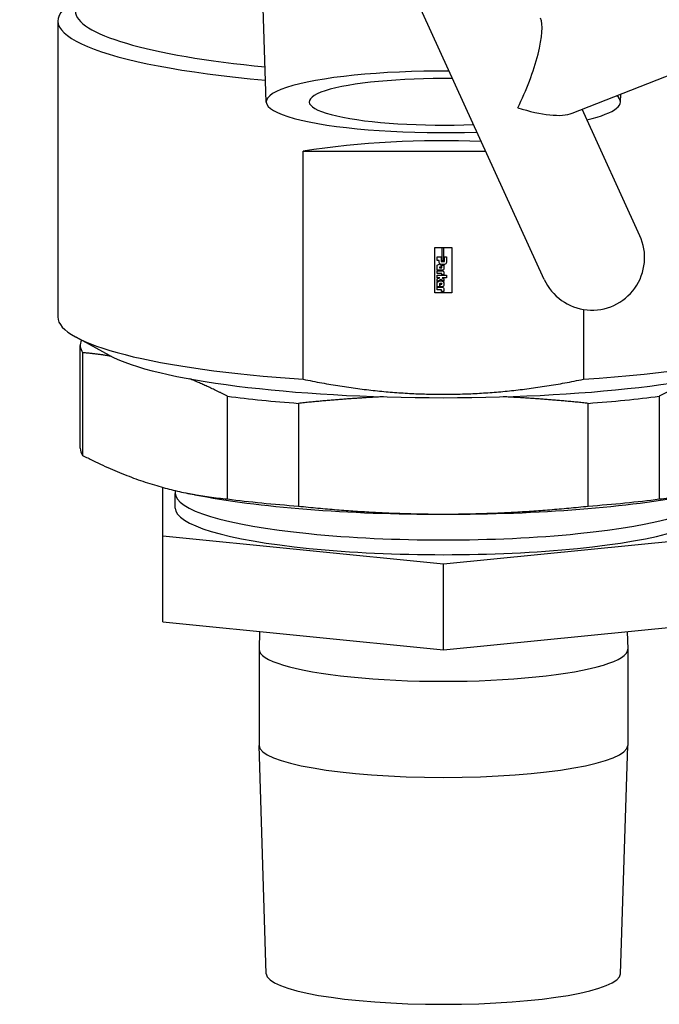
# Model space of a CAD drawing. Header units: inches. Extents: x 36 to 1719, y -84 to 1122.
# Tile 89 of 256: x 645.1 to 647.38, y 300.59 to 304.1. Entities that reach past the tile are written whole.
import ezdxf

# ---------------------------------------------------------------- set-up
doc = ezdxf.new("R2010")
doc.units = ezdxf.units.IN
doc.header["$LTSCALE"] = 48
doc.header["$MEASUREMENT"] = 0
doc.layers.add('Visible (ANSI)', color=7, linetype='Continuous', lineweight=30)

msp = doc.modelspace()

# ---------------------------------------------------------------- linework, layer by layer
at = {"layer": 'Visible (ANSI)'}
for p, q in [((645.9799, 303.80316), (645.95409, 304.61667)), ((646.9711, 303.17083), (646.39563, 304.43178)), ((647.07062, 303.76289), (648.14919, 304.18705)), ((645.23658, 304.09258), (645.23658, 303.03711)), ((647.24325, 303.80316), (647.24414, 303.83113)), ((647.31225, 303.32652), (647.10664, 303.77705)), ((646.11192, 303.62786), (646.76253, 303.62786)), ((646.11192, 302.81467), (646.11192, 303.62786)), ((646.58147, 303.28422), (646.64169, 303.28422)), ((646.58147, 303.28422), (646.58147, 303.28405)), ((646.58147, 303.12245), (646.58147, 303.28405)), ((646.58147, 303.28405), (646.60579, 303.28405)), ((646.58968, 303.23764), (646.58968, 303.25095)), ((646.58968, 303.25095), (646.60342, 303.25095)), ((646.60342, 303.25095), (646.60342, 303.23461)), ((646.60579, 303.28414), (646.613, 303.28414)), ((646.60579, 303.28414), (646.60579, 303.28405)), ((646.60579, 303.28405), (646.60579, 303.2368)), ((646.613, 303.28414), (646.613, 303.28405)), ((646.613, 303.23668), (646.613, 303.28405)), ((646.613, 303.28405), (646.64169, 303.28405)), ((646.61541, 303.25095), (646.62267, 303.25105)), ((646.61541, 303.23461), (646.61541, 303.25095)), ((646.62267, 303.25105), (646.62267, 303.23066)), ((646.64169, 303.28422), (646.64169, 303.28405)), ((646.64169, 303.28405), (646.64169, 303.12246)), ((646.59611, 303.23769), (646.58968, 303.23773)), ((646.59611, 303.23761), (646.58968, 303.23764)), ((646.58968, 303.22088), (646.59202, 303.22317)), ((646.58968, 303.2032), (646.58968, 303.22088)), ((646.59202, 303.22317), (646.596, 303.22448)), ((646.596, 303.22448), (646.59893, 303.22413)), ((646.59626, 303.23401), (646.59611, 303.23769)), ((646.59611, 303.23769), (646.59611, 303.23761)), ((646.59626, 303.23392), (646.59611, 303.23761)), ((646.5964, 303.23063), (646.59626, 303.23401)), ((646.5964, 303.23055), (646.59626, 303.23392)), ((646.59737, 303.22873), (646.5964, 303.23063)), ((646.5964, 303.23063), (646.5964, 303.23055)), ((646.59737, 303.22864), (646.5964, 303.23055)), ((646.59878, 303.22635), (646.59737, 303.22873)), ((646.59737, 303.22873), (646.59737, 303.22864)), ((646.59878, 303.22627), (646.59737, 303.22864)), ((646.60172, 303.22479), (646.59878, 303.22635)), ((646.59878, 303.22635), (646.59878, 303.22627)), ((646.60172, 303.2247), (646.59878, 303.22627)), ((646.59893, 303.22413), (646.60183, 303.22266)), ((646.60554, 303.22366), (646.60172, 303.22479)), ((646.60172, 303.22479), (646.60172, 303.2247)), ((646.60554, 303.22358), (646.60172, 303.2247)), ((646.60183, 303.22266), (646.60321, 303.2206)), ((646.60321, 303.2206), (646.60321, 303.21374)), ((646.60342, 303.23461), (646.61541, 303.23461)), ((646.60833, 303.22351), (646.60554, 303.22366)), ((646.60554, 303.22366), (646.60554, 303.22358)), ((646.60833, 303.22342), (646.60554, 303.22358)), ((646.60567, 303.22085), (646.61323, 303.22105)), ((646.60567, 303.21171), (646.60567, 303.22085)), ((646.613, 303.23677), (646.60579, 303.23688)), ((646.60579, 303.2368), (646.613, 303.23668)), ((646.61201, 303.22338), (646.60833, 303.22351)), ((646.60833, 303.22351), (646.60833, 303.22342)), ((646.61201, 303.2233), (646.60833, 303.22342)), ((646.6155, 303.22392), (646.61201, 303.22338)), ((646.6155, 303.22383), (646.61201, 303.2233)), ((646.61201, 303.22338), (646.61201, 303.2233)), ((646.61323, 303.22105), (646.61323, 303.20663)), ((646.61829, 303.22492), (646.6155, 303.22392)), ((646.61829, 303.22483), (646.6155, 303.22383)), ((646.6155, 303.22392), (646.6155, 303.22383)), ((646.62044, 303.22667), (646.61829, 303.22492)), ((646.62044, 303.22658), (646.61829, 303.22483)), ((646.61829, 303.22492), (646.61829, 303.22483)), ((646.62267, 303.23075), (646.62044, 303.22667)), ((646.62267, 303.23066), (646.62044, 303.22658)), ((646.62044, 303.22667), (646.62044, 303.22658)), ((646.60699, 303.20328), (646.58968, 303.20328)), ((646.60699, 303.2032), (646.58968, 303.2032)), ((646.58968, 303.20079), (646.60822, 303.20082)), ((646.58969, 303.1917), (646.58968, 303.20079)), ((646.58968, 303.18538), (646.623, 303.18538)), ((646.58968, 303.17666), (646.58968, 303.18538)), ((646.60565, 303.19181), (646.58969, 303.19179)), ((646.58969, 303.19179), (646.58969, 303.1917)), ((646.60565, 303.19172), (646.58969, 303.1917)), ((646.60321, 303.21382), (646.59738, 303.21391)), ((646.59738, 303.21391), (646.59738, 303.21383)), ((646.60321, 303.21374), (646.59738, 303.21383)), ((646.59738, 303.21383), (646.59748, 303.21165)), ((646.59748, 303.21165), (646.60567, 303.21171)), ((646.60565, 303.19181), (646.60565, 303.19172)), ((646.60565, 303.18698), (646.60565, 303.19172)), ((646.61327, 303.18719), (646.60565, 303.18706)), ((646.61327, 303.18711), (646.60565, 303.18698)), ((646.61008, 303.20338), (646.60699, 303.20328)), ((646.61008, 303.20329), (646.60699, 303.2032)), ((646.60699, 303.20328), (646.60699, 303.2032)), ((646.60822, 303.20082), (646.61115, 303.19976)), ((646.61201, 303.20463), (646.61008, 303.20338)), ((646.61201, 303.20454), (646.61008, 303.20329)), ((646.61008, 303.20338), (646.61008, 303.20329)), ((646.61115, 303.19976), (646.61327, 303.19749)), ((646.61323, 303.20672), (646.61201, 303.20463)), ((646.61323, 303.20663), (646.61201, 303.20454)), ((646.61201, 303.20463), (646.61201, 303.20454)), ((646.61327, 303.19749), (646.61327, 303.18711)), ((646.623, 303.18538), (646.623, 303.17659)), ((646.59844, 303.17674), (646.58968, 303.17674)), ((646.59844, 303.17666), (646.58968, 303.17666)), ((646.58968, 303.16041), (646.59559, 303.16385)), ((646.58968, 303.14456), (646.58968, 303.16041)), ((646.59778, 303.14465), (646.58968, 303.14465)), ((646.59778, 303.14456), (646.58968, 303.14456)), ((646.5897, 303.17319), (646.59829, 303.17591)), ((646.5897, 303.163), (646.5897, 303.17319)), ((646.60295, 303.17005), (646.5897, 303.16308)), ((646.60295, 303.16996), (646.5897, 303.163)), ((646.59559, 303.16385), (646.59997, 303.16538)), ((646.59856, 303.15557), (646.59778, 303.15437)), ((646.59856, 303.15548), (646.59778, 303.15428)), ((646.59778, 303.15437), (646.59778, 303.15428)), ((646.59778, 303.15428), (646.59778, 303.14456)), ((646.59829, 303.17591), (646.59844, 303.17666)), ((646.59844, 303.17674), (646.59844, 303.17666)), ((646.6063, 303.15557), (646.59856, 303.15557)), ((646.59856, 303.15557), (646.59856, 303.15548)), ((646.6063, 303.15548), (646.59856, 303.15548)), ((646.59975, 303.1446), (646.59982, 303.15331)), ((646.60651, 303.14462), (646.59975, 303.14468)), ((646.60651, 303.14453), (646.59975, 303.1446)), ((646.59982, 303.15331), (646.59982, 303.15317)), ((646.59982, 303.15317), (646.6063, 303.15316)), ((646.59997, 303.16538), (646.60456, 303.16533)), ((646.61307, 303.16364), (646.60295, 303.17005)), ((646.60295, 303.17005), (646.60295, 303.16996)), ((646.61307, 303.16355), (646.60295, 303.16996)), ((646.60456, 303.16533), (646.60907, 303.16318)), ((646.6063, 303.15557), (646.6063, 303.15548)), ((646.6063, 303.15316), (646.6063, 303.15548)), ((646.60978, 303.1449), (646.60651, 303.14462)), ((646.60978, 303.14481), (646.60651, 303.14453)), ((646.60651, 303.14462), (646.60651, 303.14453)), ((646.60709, 303.17662), (646.60668, 303.17621)), ((646.60709, 303.17653), (646.60668, 303.17612)), ((646.60668, 303.17621), (646.60668, 303.17612)), ((646.60668, 303.17612), (646.61307, 303.17267)), ((646.623, 303.17667), (646.60709, 303.17662)), ((646.60709, 303.17662), (646.60709, 303.17653)), ((646.623, 303.17659), (646.60709, 303.17653)), ((646.60907, 303.16318), (646.61305, 303.15894)), ((646.61175, 303.14668), (646.60978, 303.1449)), ((646.61175, 303.14659), (646.60978, 303.14481)), ((646.60978, 303.1449), (646.60978, 303.14481)), ((646.61305, 303.14928), (646.61175, 303.14668)), ((646.61305, 303.14919), (646.61175, 303.14659)), ((646.61175, 303.14668), (646.61175, 303.14659)), ((646.61305, 303.15894), (646.61305, 303.14919)), ((646.61307, 303.17267), (646.61307, 303.16355)), ((646.64169, 303.12246), (646.58147, 303.12245)), ((646.58968, 303.14266), (646.60905, 303.14266)), ((646.58968, 303.13347), (646.58968, 303.14266)), ((646.60481, 303.13373), (646.58968, 303.13355)), ((646.60481, 303.13364), (646.58968, 303.13347)), ((646.60503, 303.12786), (646.60481, 303.13373)), ((646.60481, 303.13373), (646.60481, 303.13364)), ((646.60503, 303.12777), (646.60481, 303.13364)), ((646.61306, 303.12768), (646.60503, 303.12786)), ((646.60503, 303.12786), (646.60503, 303.12777)), ((646.61306, 303.12759), (646.60503, 303.12777)), ((646.60905, 303.14266), (646.61198, 303.14118)), ((646.61198, 303.14118), (646.61302, 303.13875)), ((646.61302, 303.13875), (646.61306, 303.12759)), ((647.11124, 303.06366), (647.11124, 302.81467)), ((645.4213, 302.89975), (645.30227, 302.96419)), ((645.31658, 302.56866), (645.31658, 302.93504)), ((645.32488, 302.90962), (645.32488, 302.54324)), ((645.84147, 302.38787), (645.84147, 302.75425)), ((646.09499, 302.72883), (646.09499, 302.36245)), ((647.12817, 302.36245), (647.12817, 302.72883)), ((647.38169, 302.75425), (647.38169, 302.38787)), ((645.61158, 302.25521), (645.61158, 302.429)), ((645.6551, 302.35546), (645.6551, 302.40799)), ((645.6554, 302.41777), (645.65512, 302.40891)), ((645.72496, 302.4031), (645.70023, 302.40801)), ((645.61158, 301.94991), (645.61158, 302.25521)), ((646.61158, 302.15495), (645.61158, 302.25521)), ((647.61158, 302.25521), (646.61158, 302.15495)), ((646.61158, 301.84966), (646.61158, 302.15495)), ((645.61158, 301.94991), (646.61158, 301.84966)), ((646.61158, 301.84966), (647.61158, 301.94991)), ((645.95608, 301.91538), (645.95409, 301.85277)), ((647.26708, 301.91538), (647.26907, 301.85277)), ((645.95408, 301.85215), (645.95408, 301.50959)), ((647.26908, 301.85215), (647.26908, 301.50959)), ((645.9799, 300.69546), (645.95409, 301.50896)), ((647.24325, 300.69546), (647.26907, 301.50896))]:
    msp.add_line(p, q, dxfattribs=at)
msp.add_arc((647.14168, 303.24868), 0.1875, 204.53097, 24.53097, dxfattribs=at)
for centre, major_axis, ratio, start_param, end_param in [((646.61158, 304.09258), (-1.375, 0), 0.1736482, 5.98052, 7.3746455), ((646.61158, 304.12812), (-1.3125, 0), 0.1736482, 0, 1.0652197), ((646.85394, 303.87915), (-0.09435, -0.23352), 0.2410797, 1.243969, 2.9169265), ((646.61158, 303.80377), (-0.63169, 0), 0.1736482, 4.6797243, 8.0448146), ((646.61158, 303.80377), (-0.4785, 0), 0.1736482, 4.6437193, 8.0808196), ((646.61158, 303.80377), (0.63169, 0), 0.1736482, 5.657913, 6.4849229), ((646.85394, 303.87915), (0.23932, -0.0967), 0.3213291, 4.9370551, 5.956358), ((646.61158, 303.12195), (1.375, 0), 0.3949308, 1.4723068, 1.9427025), ((646.61158, 303.03711), (-1.375, 0), 0.1736482, 0, 1.1988902), ((646.61158, 302.93504), (-1.295, 0), 0.1736482, 6.1989279, 6.396452), ((646.61158, 302.96604), (1.25, 0), 0.1736482, 3.4519588, 5.9728192), ((646.61158, 303.03711), (1.375, 0), 0.1736482, 5.0842951, 5.7859469), ((646.61158, 302.93504), (-1.295, 0), 0.1736482, 0.9339308, 1.1604643), ((646.61158, 302.93504), (-1.295, 0), 0.1736482, 1.9811284, 2.2076618), ((646.61158, 302.56866), (-1.295, 0), 0.1736482, 0, 0.1132667), ((646.61158, 302.40799), (-0.95648, 0), 0.1736482, 6.2776751, 9.4302882), ((646.61158, 302.53765), (-1.1775, 0), 0.1736482, 0.718241, 2.4233516), ((646.61158, 302.56866), (1.295, 0), 0.1736482, 4.0755235, 4.3020569), ((646.61158, 302.56866), (1.295, 0), 0.1736482, 5.122721, 5.3492545), ((646.61158, 302.35546), (-0.95648, 0), 0.1736482, 0, 3.1415927), ((646.61158, 301.85215), (0.6575, 0), 0.1736482, 3.1360824, 6.2886956), ((646.61158, 301.50959), (0.6575, 0), 0.1736482, 3.1415927, 6.2831853), ((646.61158, 300.69606), (0.63169, 0), 0.1736482, 3.1471029, 6.2776751)]:
    msp.add_ellipse(centre, major_axis=major_axis, ratio=ratio, start_param=start_param, end_param=end_param, dxfattribs=at)
for points, weights in [([(645.42737, 302.89655), (645.37749, 302.90487), (645.32488, 302.90962)], [1.02786303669, 1.01719922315, 1]), ([(645.84147, 302.75425), (645.77222, 302.78965), (645.70734, 302.81617)], [1, 1.02276262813, 1.03407803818]), ([(646.11192, 302.81467), (646.61158, 302.71143), (647.11124, 302.81467)], [1.56415500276, 1.67893296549, 1.56415500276]), ([(647.51582, 302.81617), (647.45094, 302.78965), (647.38169, 302.75425)], [1.03407803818, 1.02276262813, 1]), ([(646.39807, 302.75217), (646.25189, 302.74535), (646.09499, 302.72883)], [1.03694967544, 1.02586484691, 1]), ([(647.12817, 302.72883), (646.97127, 302.74535), (646.82509, 302.75217)], [1, 1.02586484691, 1.03694967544]), ([(645.32488, 302.54324), (645.58317, 302.41117), (645.84147, 302.38787)], [1, 1.09052631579, 1]), ([(647.38169, 302.38787), (647.63998, 302.41117), (647.89828, 302.54324)], [1, 1.09052631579, 1]), ([(646.09499, 302.36245), (646.61158, 302.30807), (647.12817, 302.36245)], [1, 1.09052631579, 1])]:
    msp.add_rational_spline(points, weights, degree=2, dxfattribs=at)

doc.saveas('drawing.dxf')
